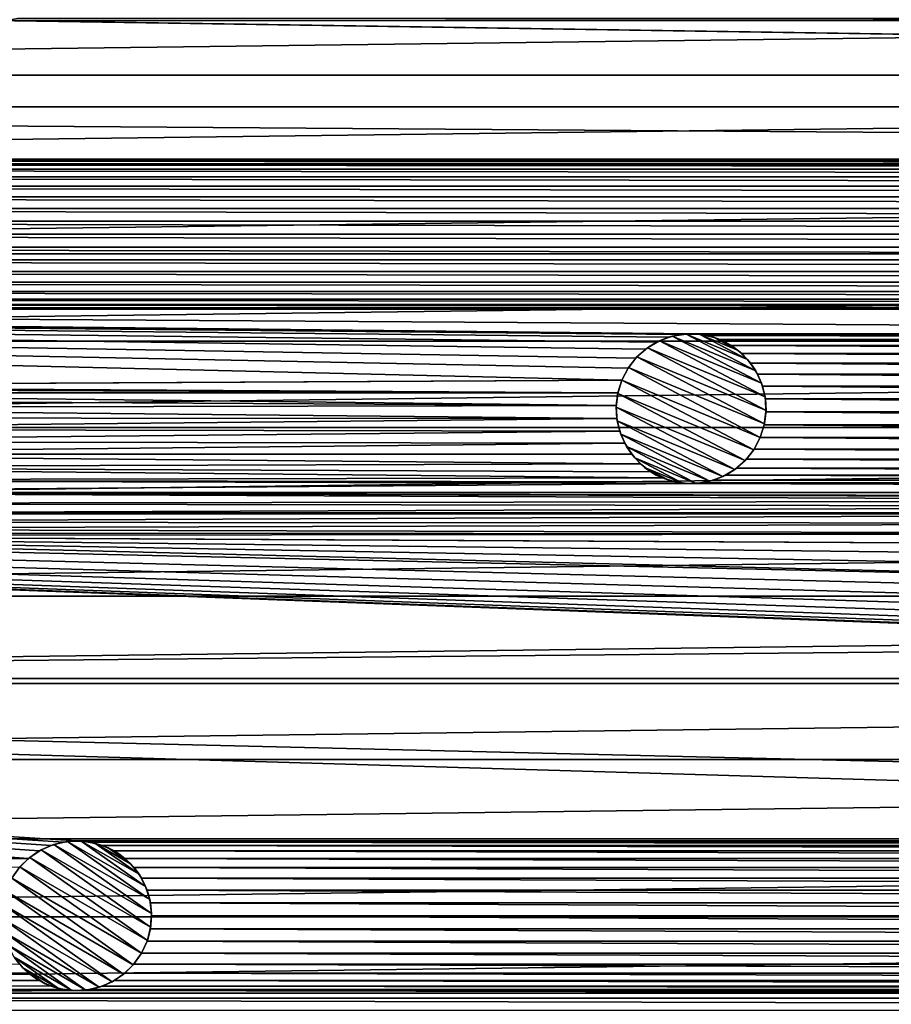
# Model space of a CAD drawing. Header units: metres. Extents: x -150 to 150, y -150 to 150.
# Tile 18 of 64: x -50 to -21, y -86 to -53. Entities that reach past the tile are written whole.
import ezdxf

# ---------------------------------------------------------------- set-up
doc = ezdxf.new("R2010")
doc.units = ezdxf.units.M
doc.layers.add('solid_P32600', color=7, linetype='CONTINUOUS')

msp = doc.modelspace()

# ---------------------------------------------------------------- linework, layer by layer
at = {"layer": 'solid_P32600'}
for points in [[(-120.384026, -51.658955, 5), (-119.035812, -54.693779, 5), (120.384026, -51.658955, 5)], [(-119.035812, -54.693779, 5), (119.035812, -54.693779, 5), (120.384026, -51.658955, 5)], [(-50.599171, -52.870987), (139.255417, -55.748329), (-139.255417, -55.748329)], [(-50.599171, -52.870987), (-50.163467, -52.871845), (139.255417, -55.748329)], [(50.163467, -52.871845), (-50.163467, -52.871845), (-49.734535, -52.795341)], [(50.163467, -52.871845), (139.255417, -55.748329), (-50.163467, -52.871845)], [(49.734535, -52.795341), (50.163467, -52.871845), (-49.734535, -52.795341)], [(-119.035812, -54.693779, 5), (-117.611496, -57.693214, 5), (119.035812, -54.693779, 5)], [(-117.611496, -57.693214, 5), (117.611496, -57.693214, 5), (119.035812, -54.693779, 5)], [(103.92305, -57.500862), (-139.255417, -55.748329), (139.255417, -55.748329)], [(103.92305, -57.500862), (-103.92305, -57.500862), (-139.255417, -55.748329)], [(103.48893, -57.537979), (-103.48893, -57.537979), (-103.92305, -57.500862)], [(103.92305, -57.500862), (103.48893, -57.537979), (-103.92305, -57.500862)], [(-117.611496, -57.693214, 5), (-116.113564, -60.651768, 5), (117.611496, -57.693214, 5)], [(-116.113564, -60.651768, 5), (116.113564, -60.651768, 5), (117.611496, -57.693214, 5)], [(103.068291, -57.651577), (-103.068291, -57.651577), (-103.48893, -57.537979)], [(103.48893, -57.537979), (103.068291, -57.651577), (-103.48893, -57.537979)], [(102.67305, -57.834938), (-102.67305, -57.834938), (-103.068291, -57.651577)], [(103.068291, -57.651577), (102.67305, -57.834938), (-103.068291, -57.651577)], [(102.316635, -58.085548), (-102.316635, -58.085548), (-102.67305, -57.834938)], [(102.67305, -57.834938), (102.316635, -58.085548), (-102.67305, -57.834938)], [(102.007935, -58.393032), (-102.007935, -58.393032), (-102.316635, -58.085548)], [(102.316635, -58.085548), (102.007935, -58.393032), (-102.316635, -58.085548)], [(101.758728, -58.750431), (-101.758728, -58.750431), (-102.007935, -58.393032)], [(102.007935, -58.393032), (101.758728, -58.750431), (-102.007935, -58.393032)], [(101.573814, -59.144951), (-101.573814, -59.144951), (-101.758728, -58.750431)], [(101.758728, -58.750431), (101.573814, -59.144951), (-101.758728, -58.750431)], [(101.461876, -59.566029), (-101.461876, -59.566029), (-101.573814, -59.144951)], [(101.573814, -59.144951), (101.461876, -59.566029), (-101.573814, -59.144951)], [(101.42305, -60), (-101.42305, -60), (-101.461876, -59.566029)], [(101.461876, -59.566029), (101.42305, -60), (-101.461876, -59.566029)], [(101.461876, -60.433971), (-101.461876, -60.433971), (-101.42305, -60)], [(101.42305, -60), (101.461876, -60.433971), (-101.42305, -60)], [(101.573814, -60.855049), (-101.573814, -60.855049), (-101.461876, -60.433971)], [(101.461876, -60.433971), (101.573814, -60.855049), (-101.461876, -60.433971)], [(-116.113564, -60.651768, 5), (-114.539948, -63.573185, 5), (116.113564, -60.651768, 5)], [(-114.539948, -63.573185, 5), (114.539948, -63.573185, 5), (116.113564, -60.651768, 5)], [(101.758728, -61.249569), (-101.758728, -61.249569), (-101.573814, -60.855049)], [(101.573814, -60.855049), (101.758728, -61.249569), (-101.573814, -60.855049)], [(102.007935, -61.606968), (-102.007935, -61.606968), (-101.758728, -61.249569)], [(101.758728, -61.249569), (102.007935, -61.606968), (-101.758728, -61.249569)], [(102.311623, -61.910244), (-102.311623, -61.910244), (-102.007935, -61.606968)], [(102.007935, -61.606968), (102.311623, -61.910244), (-102.007935, -61.606968)], [(102.67305, -62.165062), (-102.67305, -62.165062), (-102.311623, -61.910244)], [(102.311623, -61.910244), (102.67305, -62.165062), (-102.311623, -61.910244)], [(-29.575893, -64.869705), (-67.781944, -65.073563), (-136.444305, -62.313263)], [(-29.37043, -64.478111), (-29.575893, -64.869705), (-136.444305, -62.313263)], [(-29.109388, -64.137444), (-29.37043, -64.478111), (-136.444305, -62.313263)], [(-28.787575, -63.843716), (-29.109388, -64.137444), (-136.444305, -62.313263)], [(-28.420567, -63.608891), (-28.787575, -63.843716), (-136.444305, -62.313263)], [(-28.0177, -63.442947), (-28.420567, -63.608891), (-136.444305, -62.313263)], [(-27.59251, -63.347805), (-28.0177, -63.442947), (-136.444305, -62.313263)], [(-27.157185, -63.329655), (-27.59251, -63.347805), (-136.444305, -62.313263)], [(-27.157185, -63.329655), (-136.444305, -62.313263), (-103.92305, -62.499138)], [(103.48893, -62.462021), (-103.48893, -62.462021), (-103.07444, -62.350662)], [(103.07444, -62.350662), (-103.07444, -62.350662), (-102.67305, -62.165062)], [(103.07444, -62.350662), (103.48893, -62.462021), (-103.07444, -62.350662)], [(102.67305, -62.165062), (103.07444, -62.350662), (-102.67305, -62.165062)], [(103.92305, -62.499138), (-103.92305, -62.499138), (-103.48893, -62.462021)], [(-103.92305, -62.499138), (27.157185, -63.329655), (-27.157185, -63.329655)], [(27.157185, -63.329655), (-103.92305, -62.499138), (103.92305, -62.499138)], [(103.48893, -62.462021), (103.92305, -62.499138), (-103.48893, -62.462021)], [(-28.326635, -63.562729, -2.5), (-28.0177, -63.442947), (-27.896002, -63.408234, -2.5)], [(-28.326635, -63.562729, -2.5), (-27.896002, -63.408234, -2.5), (-24.91568, -64.975594, -2.5)], [(-27.896002, -63.408234, -2.5), (-28.0177, -63.442947), (-27.59251, -63.347805)], [(-27.896002, -63.408234, -2.5), (-27.59251, -63.347805), (-27.436893, -63.332714, -2.5)], [(-27.896002, -63.408234, -2.5), (-27.436893, -63.332714, -2.5), (-25.110939, -64.561844, -2.5)], [(-27.896002, -63.408234, -2.5), (-25.110939, -64.561844, -2.5), (-24.91568, -64.975594, -2.5)], [(-27.436893, -63.332714, -2.5), (-27.59251, -63.347805), (-27.157185, -63.329655)], [(-27.436893, -63.332714, -2.5), (-27.157185, -63.329655), (-26.980362, -63.343761, -2.5)], [(-27.436893, -63.332714, -2.5), (-25.382179, -64.183807, -2.5), (-25.110939, -64.561844, -2.5)], [(-27.436893, -63.332714, -2.5), (-26.980362, -63.343761, -2.5), (-25.382179, -64.183807, -2.5)], [(26.725096, -63.385677), (-26.725096, -63.385677), (-27.157185, -63.329655)], [(-26.980362, -63.343761, -2.5), (-27.157185, -63.329655), (-26.725096, -63.385677)], [(27.157185, -63.329655), (26.725096, -63.385677), (-27.157185, -63.329655)], [(-26.980362, -63.343761, -2.5), (-26.725096, -63.385677), (-26.524574, -63.439693, -2.5)], [(-26.980362, -63.343761, -2.5), (-25.712807, -63.868801, -2.5), (-25.382179, -64.183807, -2.5)], [(-26.980362, -63.343761, -2.5), (-26.524574, -63.439693, -2.5), (-25.712807, -63.868801, -2.5)], [(26.309816, -63.517513), (-26.309816, -63.517513), (-26.725096, -63.385677)], [(-26.524574, -63.439693, -2.5), (-26.725096, -63.385677), (-26.309816, -63.517513)], [(26.725096, -63.385677), (26.309816, -63.517513), (-26.725096, -63.385677)], [(-114.539948, -63.573185, 5), (-112.891518, -66.456329, 5), (114.539948, -63.573185, 5)], [(-112.891518, -66.456329, 5), (112.891518, -66.456329, 5), (114.539948, -63.573185, 5)], [(-28.726433, -63.798794, -2.5), (-28.787575, -63.843716), (-28.420567, -63.608891)], [(-28.726433, -63.798794, -2.5), (-28.420567, -63.608891), (-28.326635, -63.562729, -2.5)], [(-28.726433, -63.798794, -2.5), (-28.326635, -63.562729, -2.5), (-24.799906, -65.425217, -2.5)], [(-28.326635, -63.562729, -2.5), (-28.420567, -63.608891), (-28.0177, -63.442947)], [(-28.326635, -63.562729, -2.5), (-24.91568, -64.975594, -2.5), (-24.799906, -65.425217, -2.5)], [(-26.524574, -63.439693, -2.5), (-26.309816, -63.517513), (-26.102932, -63.614342, -2.5)], [(-26.524574, -63.439693, -2.5), (-26.102932, -63.614342, -2.5), (-25.712807, -63.868801, -2.5)], [(25.922945, -63.717937), (-25.922945, -63.717937), (-26.309816, -63.517513)], [(-26.102932, -63.614342, -2.5), (-26.309816, -63.517513), (-25.922945, -63.717937)], [(26.309816, -63.517513), (25.922945, -63.717937), (-26.309816, -63.517513)], [(-26.102932, -63.614342, -2.5), (-25.922945, -63.717937), (-25.712807, -63.868801, -2.5)], [(25.577801, -63.98386), (-25.577801, -63.98386), (-25.922945, -63.717937)], [(-25.712807, -63.868801, -2.5), (-25.922945, -63.717937), (-25.577801, -63.98386)], [(25.922945, -63.717937), (25.577801, -63.98386), (-25.922945, -63.717937)], [(-29.07329, -64.098907, -2.5), (-29.109388, -64.137444), (-28.787575, -63.843716)], [(-29.07329, -64.098907, -2.5), (-28.787575, -63.843716), (-28.726433, -63.798794, -2.5)], [(-29.07329, -64.098907, -2.5), (-28.726433, -63.798794, -2.5), (-24.766853, -65.88269, -2.5)], [(-28.726433, -63.798794, -2.5), (-24.799906, -65.425217, -2.5), (-24.766853, -65.88269, -2.5)], [(-25.712807, -63.868801, -2.5), (-25.577801, -63.98386), (-25.382179, -64.183807, -2.5)], [(25.282812, -64.304512), (-25.282812, -64.304512), (-25.577801, -63.98386)], [(-25.382179, -64.183807, -2.5), (-25.577801, -63.98386), (-25.282812, -64.304512)], [(25.577801, -63.98386), (25.282812, -64.304512), (-25.577801, -63.98386)], [(-29.354391, -64.454506, -2.5), (-29.37043, -64.478111), (-29.109388, -64.137444)], [(-29.354391, -64.454506, -2.5), (-29.109388, -64.137444), (-29.07329, -64.098907, -2.5)], [(-29.354391, -64.454506, -2.5), (-29.07329, -64.098907, -2.5), (-24.819532, -66.332909, -2.5)], [(-29.07329, -64.098907, -2.5), (-24.766853, -65.88269, -2.5), (-24.819532, -66.332909, -2.5)], [(-25.382179, -64.183807, -2.5), (-25.282812, -64.304512), (-25.110939, -64.561844, -2.5)], [(25.049431, -64.67244), (-25.049431, -64.67244), (-25.282812, -64.304512)], [(-25.110939, -64.561844, -2.5), (-25.282812, -64.304512), (-25.049431, -64.67244)], [(25.282812, -64.304512), (25.049431, -64.67244), (-25.282812, -64.304512)], [(-29.575893, -64.869705, -2.5), (-29.37043, -64.478111), (-29.354391, -64.454506, -2.5)], [(-29.575893, -64.869705, -2.5), (-29.354391, -64.454506, -2.5), (-24.956495, -66.783127, -2.5)], [(-29.575893, -64.869705, -2.5), (-29.575893, -64.869705), (-29.37043, -64.478111)], [(-29.354391, -64.454506, -2.5), (-24.819532, -66.332909, -2.5), (-24.956495, -66.783127, -2.5)], [(-25.110939, -64.561844, -2.5), (-25.049431, -64.67244), (-24.91568, -64.975594, -2.5)], [(24.881903, -65.074654), (-24.881903, -65.074654), (-25.049431, -64.67244)], [(-24.91568, -64.975594, -2.5), (-25.049431, -64.67244), (-24.881903, -65.074654)], [(25.049431, -64.67244), (24.881903, -65.074654), (-25.049431, -64.67244)], [(-29.575893, -64.869705), (-67.346237, -65.074425), (-67.781944, -65.073563)], [(-29.575893, -64.869705), (-29.70751, -65.291893), (-67.346237, -65.074425)], [(-29.712858, -65.319923, -2.5), (-29.70751, -65.291893), (-29.575893, -64.869705)], [(-29.712858, -65.319923, -2.5), (-29.575893, -64.869705), (-29.575893, -64.869705, -2.5)], [(-25.177998, -67.198326, -2.5), (-29.712858, -65.319923, -2.5), (-29.575893, -64.869705, -2.5)], [(-25.177998, -67.198326, -2.5), (-29.575893, -64.869705, -2.5), (-24.956495, -66.783127, -2.5)], [(-24.91568, -64.975594, -2.5), (-24.881903, -65.074654), (-24.799906, -65.425217, -2.5)], [(-29.70751, -65.291893), (-66.917007, -65.149239), (-67.346237, -65.074425)], [(-29.70751, -65.291893), (-66.507874, -65.299065), (-66.917007, -65.149239)], [(-29.70751, -65.291893), (-29.763815, -65.717369), (-66.507874, -65.299065)], [(-29.763815, -65.717369), (-66.130112, -65.516174), (-66.507874, -65.299065)], [(-29.765535, -65.770142, -2.5), (-29.763815, -65.717369), (-29.712858, -65.319923, -2.5)], [(-25.459099, -67.553925, -2.5), (-29.765535, -65.770142, -2.5), (-29.712858, -65.319923, -2.5)], [(-29.712858, -65.319923, -2.5), (-29.763815, -65.717369), (-29.70751, -65.291893)], [(-25.177998, -67.198326, -2.5), (-25.459099, -67.553925, -2.5), (-29.712858, -65.319923, -2.5)], [(24.788437, -65.500214), (-24.788437, -65.500214), (-24.881903, -65.074654)], [(-24.799906, -65.425217, -2.5), (-24.881903, -65.074654), (-24.788437, -65.500214)], [(24.881903, -65.074654), (24.788437, -65.500214), (-24.881903, -65.074654)], [(-29.763815, -65.717369), (-65.796898, -65.796898), (-66.130112, -65.516174)], [(-29.763815, -65.717369), (-29.743954, -66.152618), (-65.796898, -65.796898)], [(-29.765535, -65.770142, -2.5), (-29.743954, -66.152618), (-29.763815, -65.717369)], [(-24.799906, -65.425217, -2.5), (-24.788437, -65.500214), (-24.766853, -65.88269, -2.5)], [(24.768574, -65.935463), (-24.768574, -65.935463), (-24.788437, -65.500214)], [(-24.766853, -65.88269, -2.5), (-24.788437, -65.500214), (-24.768574, -65.935463)], [(24.788437, -65.500214), (24.768574, -65.935463), (-24.788437, -65.500214)], [(-29.743954, -66.152618), (-65.516174, -66.130112), (-65.796898, -65.796898)], [(-29.732485, -66.227615, -2.5), (-29.743954, -66.152618), (-29.765535, -65.770142, -2.5)], [(-25.805958, -67.854042, -2.5), (-29.732485, -66.227615, -2.5), (-29.765535, -65.770142, -2.5)], [(-25.459099, -67.553925, -2.5), (-25.805958, -67.854042, -2.5), (-29.765535, -65.770142, -2.5)], [(24.824879, -66.360939), (-24.824879, -66.360939), (-24.768574, -65.935463)], [(-24.819532, -66.332909, -2.5), (-24.768574, -65.935463), (-24.824879, -66.360939)], [(-24.766853, -65.88269, -2.5), (-24.768574, -65.935463), (-24.819532, -66.332909, -2.5)], [(24.768574, -65.935463), (24.824879, -66.360939), (-24.768574, -65.935463)], [(-29.743954, -66.152618), (-65.299065, -66.507874), (-65.516174, -66.130112)], [(-29.743954, -66.152618), (-29.650486, -66.578178), (-65.299065, -66.507874)], [(-29.732485, -66.227615, -2.5), (-29.650486, -66.578178), (-29.743954, -66.152618)], [(-29.616709, -66.677238, -2.5), (-29.650486, -66.578178), (-29.732485, -66.227615, -2.5)], [(-26.205753, -68.090103, -2.5), (-29.616709, -66.677238, -2.5), (-29.732485, -66.227615, -2.5)], [(-25.805958, -67.854042, -2.5), (-26.205753, -68.090103, -2.5), (-29.732485, -66.227615, -2.5)], [(-24.819532, -66.332909, -2.5), (-24.824879, -66.360939), (-24.956495, -66.783127)], [(-24.819532, -66.332909, -2.5), (-24.956495, -66.783127), (-24.956495, -66.783127, -2.5)], [(24.956495, -66.783127), (-24.956495, -66.783127), (-24.824879, -66.360939)], [(24.824879, -66.360939), (24.956495, -66.783127), (-24.824879, -66.360939)], [(-112.891518, -66.456329, 5), (-111.171471, -69.295662, 5), (112.891518, -66.456329, 5)], [(-111.171471, -69.295662, 5), (111.171471, -69.295662, 5), (112.891518, -66.456329, 5)], [(-29.650486, -66.578178), (-65.149239, -66.917007), (-65.299065, -66.507874)], [(-29.650486, -66.578178), (-29.482958, -66.980392), (-65.149239, -66.917007)], [(-29.616709, -66.677238, -2.5), (-29.482958, -66.980392), (-29.650486, -66.578178)], [(-29.42145, -67.090988, -2.5), (-29.482958, -66.980392), (-29.616709, -66.677238, -2.5)], [(-26.636387, -68.244598, -2.5), (-29.42145, -67.090988, -2.5), (-29.616709, -66.677238, -2.5)], [(-26.205753, -68.090103, -2.5), (-26.636387, -68.244598, -2.5), (-29.616709, -66.677238, -2.5)], [(-29.482958, -66.980392), (-65.074425, -67.346237), (-65.149239, -66.917007)], [(-29.482958, -66.980392), (-29.249578, -67.34832), (-65.074425, -67.346237)], [(-29.42145, -67.090988, -2.5), (-29.249578, -67.34832), (-29.482958, -66.980392)], [(-25.177998, -67.198326, -2.5), (-24.956495, -66.783127, -2.5), (-25.161959, -67.174721)], [(25.161959, -67.174721), (-25.161959, -67.174721), (-24.956495, -66.783127)], [(-24.956495, -66.783127, -2.5), (-24.956495, -66.783127), (-25.161959, -67.174721)], [(24.956495, -66.783127), (25.161959, -67.174721), (-24.956495, -66.783127)], [(-28.954588, -67.668976), (-65.073563, -67.781944), (-65.074425, -67.346237)], [(-29.249578, -67.34832), (-28.954588, -67.668976), (-65.074425, -67.346237)], [(-29.150211, -67.469025, -2.5), (-29.249578, -67.34832), (-29.42145, -67.090988, -2.5)], [(-27.095495, -68.320122, -2.5), (-29.150211, -67.469025, -2.5), (-29.42145, -67.090988, -2.5)], [(-26.636387, -68.244598, -2.5), (-27.095495, -68.320122, -2.5), (-29.42145, -67.090988, -2.5)], [(-29.150211, -67.469025, -2.5), (-28.954588, -67.668976), (-29.249578, -67.34832)], [(-25.177998, -67.198326, -2.5), (-25.423, -67.515388), (-25.459099, -67.553925, -2.5)], [(25.423, -67.515388), (-25.423, -67.515388), (-25.161959, -67.174721)], [(-25.177998, -67.198326, -2.5), (-25.161959, -67.174721), (-25.423, -67.515388)], [(25.161959, -67.174721), (25.423, -67.515388), (-25.161959, -67.174721)], [(-28.954588, -67.668976), (-28.609444, -67.934898), (-65.073563, -67.781944)], [(-28.819582, -67.784035, -2.5), (-28.954588, -67.668976), (-29.150211, -67.469025, -2.5)], [(-27.552027, -68.309067, -2.5), (-28.819582, -67.784035, -2.5), (-29.150211, -67.469025, -2.5)], [(-27.095495, -68.320122, -2.5), (-27.552027, -68.309067, -2.5), (-29.150211, -67.469025, -2.5)], [(-28.819582, -67.784035, -2.5), (-28.609444, -67.934898), (-28.954588, -67.668976)], [(-25.459099, -67.553925, -2.5), (-25.744816, -67.80912), (-25.805958, -67.854042, -2.5)], [(25.744816, -67.80912), (-25.744816, -67.80912), (-25.423, -67.515388)], [(-25.459099, -67.553925, -2.5), (-25.423, -67.515388), (-25.744816, -67.80912)], [(25.423, -67.515388), (25.744816, -67.80912), (-25.423, -67.515388)], [(-28.222574, -68.135323), (-65.15007, -68.210876), (-65.073563, -67.781944)], [(-28.609444, -67.934898), (-28.222574, -68.135323), (-65.073563, -67.781944)], [(-28.429459, -68.03849, -2.5), (-28.609444, -67.934898), (-28.819582, -67.784035, -2.5)], [(-28.007816, -68.213142, -2.5), (-28.429459, -68.03849, -2.5), (-28.819582, -67.784035, -2.5)], [(-27.552027, -68.309067, -2.5), (-28.007816, -68.213142, -2.5), (-28.819582, -67.784035, -2.5)], [(-28.429459, -68.03849, -2.5), (-28.222574, -68.135323), (-28.609444, -67.934898)], [(-25.805958, -67.854042, -2.5), (-26.111822, -68.043945), (-26.205753, -68.090103, -2.5)], [(26.111822, -68.043945), (-26.111822, -68.043945), (-25.744816, -67.80912)], [(-25.805958, -67.854042, -2.5), (-25.744816, -67.80912), (-26.111822, -68.043945)], [(25.744816, -67.80912), (26.111822, -68.043945), (-25.744816, -67.80912)], [(-65.298286, -68.620598), (-65.15007, -68.210876), (-27.375206, -68.323174)], [(-27.375206, -68.323174), (65.298286, -68.620598), (-65.298286, -68.620598)], [(-28.222574, -68.135323), (-27.807293, -68.267159), (-65.15007, -68.210876)], [(-27.807293, -68.267159), (-27.375206, -68.323174), (-65.15007, -68.210876)], [(-28.007816, -68.213142, -2.5), (-28.222574, -68.135323), (-28.429459, -68.03849, -2.5)], [(-28.007816, -68.213142, -2.5), (-27.807293, -68.267159), (-28.222574, -68.135323)], [(-27.552027, -68.309067, -2.5), (-27.807293, -68.267159), (-28.007816, -68.213142, -2.5)], [(-27.552027, -68.309067, -2.5), (-27.375206, -68.323174), (-27.807293, -68.267159)], [(-27.095495, -68.320122, -2.5), (-27.375206, -68.323174), (-27.552027, -68.309067, -2.5)], [(27.375206, -68.323174), (-27.375206, -68.323174), (-26.939878, -68.305031)], [(-27.095495, -68.320122, -2.5), (-26.939878, -68.305031), (-27.375206, -68.323174)], [(27.375206, -68.323174), (65.298286, -68.620598), (-27.375206, -68.323174)], [(-26.636387, -68.244598, -2.5), (-26.939878, -68.305031), (-27.095495, -68.320122, -2.5)], [(26.939878, -68.305031), (-26.939878, -68.305031), (-26.514688, -68.209885)], [(-26.636387, -68.244598, -2.5), (-26.514688, -68.209885), (-26.939878, -68.305031)], [(26.939878, -68.305031), (27.375206, -68.323174), (-26.939878, -68.305031)], [(-26.205753, -68.090103, -2.5), (-26.514688, -68.209885), (-26.636387, -68.244598, -2.5)], [(26.514688, -68.209885), (-26.514688, -68.209885), (-26.111822, -68.043945)], [(-26.205753, -68.090103, -2.5), (-26.111822, -68.043945), (-26.514688, -68.209885)], [(26.514688, -68.209885), (26.939878, -68.305031), (-26.514688, -68.209885)], [(26.111822, -68.043945), (26.514688, -68.209885), (-26.111822, -68.043945)], [(-0.854756, -68.901581), (-65.513123, -68.992142), (-65.298286, -68.620598)], [(0, -68.750862), (-65.298286, -68.620598), (65.298286, -68.620598)], [(-0.43412, -68.787979), (-0.854756, -68.901581), (-65.298286, -68.620598)], [(0, -68.750862), (-0.43412, -68.787979), (-65.298286, -68.620598)], [(0, -73.749138), (-129.903809, -75), (-133.325317, -68.733551)], [(-2.460035, -71.690414), (-133.325317, -68.733551), (-67.781868, -70.05368)], [(-0.43412, -73.712021), (0, -73.749138), (-133.325317, -68.733551)], [(-0.854756, -73.598419), (-0.43412, -73.712021), (-133.325317, -68.733551)], [(-1.25, -73.415062), (-0.854756, -73.598419), (-133.325317, -68.733551)], [(-1.606416, -73.164452), (-1.25, -73.415062), (-133.325317, -68.733551)], [(-1.915111, -72.856972), (-1.606416, -73.164452), (-133.325317, -68.733551)], [(-2.164318, -72.499573), (-1.915111, -72.856972), (-133.325317, -68.733551)], [(-2.349231, -72.105049), (-2.164318, -72.499573), (-133.325317, -68.733551)], [(-2.460035, -71.690414), (-2.349231, -72.105049), (-133.325317, -68.733551)], [(-1.25, -69.084938), (-65.796288, -69.331818), (-65.513123, -68.992142)], [(-0.854756, -68.901581), (-1.25, -69.084938), (-65.513123, -68.992142)], [(-111.171471, -69.295662, 5), (-109.382103, -72.087051, 5), (111.171471, -69.295662, 5)], [(-109.382103, -72.087051, 5), (109.382103, -72.087051, 5), (111.171471, -69.295662, 5)], [(-1.606416, -69.335548), (-66.135971, -69.614983), (-65.796288, -69.331818)], [(-1.606416, -69.335548), (-1.915111, -69.643028), (-66.135971, -69.614983)], [(-1.25, -69.084938), (-1.606416, -69.335548), (-65.796288, -69.331818)], [(-1.915111, -69.643028), (-66.507507, -69.829819), (-66.135971, -69.614983)], [(-1.915111, -69.643028), (-2.164318, -70.000427), (-66.507507, -69.829819)], [(-2.164318, -70.000427), (-67.346161, -70.054543), (-66.917229, -69.978035)], [(-2.164318, -70.000427), (-66.917229, -69.978035), (-66.507507, -69.829819)], [(-2.349231, -70.394951), (-67.781868, -70.05368), (-67.346161, -70.054543)], [(-2.5, -71.25), (-2.460035, -71.690414), (-67.781868, -70.05368)], [(-2.460035, -70.809586), (-2.5, -71.25), (-67.781868, -70.05368)], [(-2.349231, -70.394951), (-2.460035, -70.809586), (-67.781868, -70.05368)], [(-2.164318, -70.000427), (-2.349231, -70.394951), (-67.346161, -70.054543)], [(-109.382103, -72.087051, 5), (-107.520401, -74.835175, 5), (109.382103, -72.087051, 5)], [(-107.520401, -74.835175, 5), (107.520401, -74.835175, 5), (109.382103, -72.087051, 5)], [(0, -73.749138), (129.903809, -75), (-129.903809, -75)], [(-107.520401, -74.835175, 5), (-105.58876, -77.536827, 5), (107.520401, -74.835175, 5)], [(-105.58876, -77.536827, 5), (105.58876, -77.536827, 5), (107.520401, -74.835175, 5)], [(-49.381969, -80.833618), (-126.18766, -81.096329), (-129.903809, -75)], [(129.903809, -75), (126.18766, -81.096329), (-129.903809, -75)], [(47.775002, -80.248726), (-129.903809, -75), (126.18766, -81.096329)], [(-49.02457, -80.584412), (-49.381969, -80.833618), (-129.903809, -75)], [(-48.630051, -80.399498), (-49.02457, -80.584412), (-129.903809, -75)], [(-48.208969, -80.28756), (-48.630051, -80.399498), (-129.903809, -75)], [(-47.775002, -80.248726), (-48.208969, -80.28756), (-129.903809, -75)], [(47.775002, -80.248726), (-47.775002, -80.248726), (-129.903809, -75)], [(-105.58876, -77.536827, 5), (-103.590889, -80.186798, 5), (105.58876, -77.536827, 5)], [(-103.590889, -80.186798, 5), (103.590889, -80.186798, 5), (105.58876, -77.536827, 5)], [(-103.590889, -80.186798, 5), (-101.528114, -82.782959, 5), (103.590889, -80.186798, 5)], [(-101.528114, -82.782959, 5), (101.528114, -82.782959, 5), (103.590889, -80.186798, 5)], [(-48.958088, -80.547852, -2.5), (-49.02457, -80.584412), (-48.630051, -80.399498)], [(-48.958088, -80.547852, -2.5), (-48.630051, -80.399498), (-48.530899, -80.36599, -2.5)], [(-48.958088, -80.547852, -2.5), (-48.530899, -80.36599, -2.5), (-45.277443, -82.672874, -2.5)], [(-48.530899, -80.36599, -2.5), (-48.630051, -80.399498), (-48.208969, -80.28756)], [(-48.530899, -80.36599, -2.5), (-48.208969, -80.28756), (-48.083782, -80.269028, -2.5)], [(-48.530899, -80.36599, -2.5), (-48.083782, -80.269028, -2.5), (-45.333538, -82.211983, -2.5)], [(-48.530899, -80.36599, -2.5), (-45.333538, -82.211983, -2.5), (-45.277443, -82.672874, -2.5)], [(-48.083782, -80.269028, -2.5), (-48.208969, -80.28756), (-47.775002, -80.248726)], [(-48.083782, -80.269028, -2.5), (-47.775002, -80.248726), (-47.618744, -80.254082, -2.5)], [(-48.083782, -80.269028, -2.5), (-47.618744, -80.254082, -2.5), (-45.473122, -81.776291, -2.5)], [(-48.083782, -80.269028, -2.5), (-45.473122, -81.776291, -2.5), (-45.333538, -82.211983, -2.5)], [(47.34103, -80.28756), (-47.34103, -80.28756), (-47.775002, -80.248726)], [(-47.618744, -80.254082, -2.5), (-47.775002, -80.248726), (-47.34103, -80.28756)], [(47.775002, -80.248726), (47.34103, -80.28756), (-47.775002, -80.248726)], [(-47.618744, -80.254082, -2.5), (-47.34103, -80.28756), (-47.167561, -80.324623, -2.5)], [(-47.618744, -80.254082, -2.5), (-45.692699, -81.366081, -2.5), (-45.473122, -81.776291, -2.5)], [(-47.618744, -80.254082, -2.5), (-47.167561, -80.324623, -2.5), (-45.692699, -81.366081, -2.5)], [(46.919949, -80.399498), (-46.919949, -80.399498), (-47.34103, -80.28756)], [(-47.167561, -80.324623, -2.5), (-47.34103, -80.28756), (-46.919949, -80.399498)], [(47.34103, -80.28756), (46.919949, -80.399498), (-47.34103, -80.28756)], [(-47.167561, -80.324623, -2.5), (-46.919949, -80.399498), (-46.728195, -80.479225, -2.5)], [(-47.167561, -80.324623, -2.5), (-45.979382, -81.01062, -2.5), (-45.692699, -81.366081, -2.5)], [(-47.167561, -80.324623, -2.5), (-46.728195, -80.479225, -2.5), (-45.979382, -81.01062, -2.5)], [(46.525429, -80.584412), (-46.525429, -80.584412), (-46.919949, -80.399498)], [(-46.728195, -80.479225, -2.5), (-46.919949, -80.399498), (-46.525429, -80.584412)], [(46.919949, -80.399498), (46.525429, -80.584412), (-46.919949, -80.399498)], [(-46.728195, -80.479225, -2.5), (-46.525429, -80.584412), (-46.332954, -80.707413, -2.5)], [(-46.728195, -80.479225, -2.5), (-46.332954, -80.707413, -2.5), (-45.979382, -81.01062, -2.5)], [(-49.381969, -80.833618), (-49.685246, -81.137299), (-126.18766, -81.096329)], [(-49.666264, -81.11599, -2.5), (-49.685246, -81.137299), (-49.381969, -80.833618)], [(-49.666264, -81.11599, -2.5), (-49.381969, -80.833618), (-49.341148, -80.800125, -2.5)], [(-49.666264, -81.11599, -2.5), (-49.341148, -80.800125, -2.5), (-45.415379, -83.570244, -2.5)], [(-49.341148, -80.800125, -2.5), (-49.381969, -80.833618), (-49.02457, -80.584412)], [(-49.341148, -80.800125, -2.5), (-49.02457, -80.584412), (-48.958088, -80.547852, -2.5)], [(-49.341148, -80.800125, -2.5), (-48.958088, -80.547852, -2.5), (-45.304386, -83.130753, -2.5)], [(-49.341148, -80.800125, -2.5), (-45.304386, -83.130753, -2.5), (-45.415379, -83.570244, -2.5)], [(-48.958088, -80.547852, -2.5), (-45.277443, -82.672874, -2.5), (-45.304386, -83.130753, -2.5)], [(46.16803, -80.833618), (-46.16803, -80.833618), (-46.525429, -80.584412)], [(-46.332954, -80.707413, -2.5), (-46.525429, -80.584412), (-46.16803, -80.833618)], [(46.525429, -80.584412), (46.16803, -80.833618), (-46.525429, -80.584412)], [(-46.332954, -80.707413, -2.5), (-46.16803, -80.833618), (-45.979382, -81.01062, -2.5)], [(45.86055, -81.142311), (-45.86055, -81.142311), (-46.16803, -80.833618)], [(-45.979382, -81.01062, -2.5), (-46.16803, -80.833618), (-45.86055, -81.142311)], [(46.16803, -80.833618), (45.86055, -81.142311), (-46.16803, -80.833618)], [(-49.940063, -81.498726, -2.5), (-49.685246, -81.137299), (-49.666264, -81.11599, -2.5)], [(-49.940063, -81.498726, -2.5), (-49.666264, -81.11599, -2.5), (-45.609936, -83.998726, -2.5)], [(-49.666264, -81.11599, -2.5), (-45.415379, -83.570244, -2.5), (-45.609936, -83.998726, -2.5)], [(-45.979382, -81.01062, -2.5), (-45.86055, -81.142311), (-45.692699, -81.366081, -2.5)], [(45.609936, -81.498726), (-45.609936, -81.498726), (-45.86055, -81.142311)], [(-45.692699, -81.366081, -2.5), (-45.86055, -81.142311), (-45.609936, -81.498726)], [(45.86055, -81.142311), (45.609936, -81.498726), (-45.86055, -81.142311)], [(-45.692699, -81.366081, -2.5), (-45.609936, -81.498726), (-45.473122, -81.776291, -2.5)], [(-45.883739, -84.381462, -2.5), (-50.134621, -81.927216, -2.5), (-49.940063, -81.498726, -2.5)], [(-45.883739, -84.381462, -2.5), (-49.940063, -81.498726, -2.5), (-45.609936, -83.998726, -2.5)], [(45.426579, -81.893974), (-45.426579, -81.893974), (-45.609936, -81.498726)], [(-45.473122, -81.776291, -2.5), (-45.609936, -81.498726), (-45.426579, -81.893974)], [(45.609936, -81.498726), (45.426579, -81.893974), (-45.609936, -81.498726)], [(-45.473122, -81.776291, -2.5), (-45.426579, -81.893974), (-45.333538, -82.211983, -2.5)], [(-46.208851, -84.697327, -2.5), (-50.245613, -82.366699, -2.5), (-50.134621, -81.927216, -2.5)], [(-45.883739, -84.381462, -2.5), (-46.208851, -84.697327, -2.5), (-50.134621, -81.927216, -2.5)], [(45.312981, -82.314606), (-45.312981, -82.314606), (-45.426579, -81.893974)], [(-45.333538, -82.211983, -2.5), (-45.426579, -81.893974), (-45.312981, -82.314606)], [(45.426579, -81.893974), (45.312981, -82.314606), (-45.426579, -81.893974)], [(-46.591911, -84.9496, -2.5), (-50.272556, -82.824585, -2.5), (-50.245613, -82.366699, -2.5)], [(-46.208851, -84.697327, -2.5), (-46.591911, -84.9496, -2.5), (-50.245613, -82.366699, -2.5)], [(-45.333538, -82.211983, -2.5), (-45.312981, -82.314606), (-45.277443, -82.672874, -2.5)], [(45.27586, -82.748726), (-45.27586, -82.748726), (-45.312981, -82.314606)], [(-45.277443, -82.672874, -2.5), (-45.312981, -82.314606), (-45.27586, -82.748726)], [(45.312981, -82.314606), (45.27586, -82.748726), (-45.312981, -82.314606)], [(-101.528114, -82.782959, 5), (-99.397423, -85.329292, 5), (101.528114, -82.782959, 5)], [(-99.397423, -85.329292, 5), (99.397423, -85.329292, 5), (101.528114, -82.782959, 5)], [(45.312981, -83.182846), (-45.312981, -83.182846), (-45.27586, -82.748726)], [(-45.304386, -83.130753, -2.5), (-45.27586, -82.748726), (-45.312981, -83.182846)], [(-45.277443, -82.672874, -2.5), (-45.27586, -82.748726), (-45.304386, -83.130753, -2.5)], [(45.27586, -82.748726), (45.312981, -83.182846), (-45.27586, -82.748726)], [(-47.0191, -85.131462, -2.5), (-50.216461, -83.285469, -2.5), (-50.272556, -82.824585, -2.5)], [(-46.591911, -84.9496, -2.5), (-47.0191, -85.131462, -2.5), (-50.272556, -82.824585, -2.5)], [(-45.304386, -83.130753, -2.5), (-45.312981, -83.182846), (-45.415379, -83.570244, -2.5)], [(-47.466217, -85.228432, -2.5), (-50.076878, -83.721161, -2.5), (-50.216461, -83.285469, -2.5)], [(-47.0191, -85.131462, -2.5), (-47.466217, -85.228432, -2.5), (-50.216461, -83.285469, -2.5)], [(45.424339, -83.597336), (-45.424339, -83.597336), (-45.312981, -83.182846)], [(-45.415379, -83.570244, -2.5), (-45.312981, -83.182846), (-45.424339, -83.597336)], [(45.312981, -83.182846), (45.424339, -83.597336), (-45.312981, -83.182846)], [(-47.931255, -85.243378, -2.5), (-49.8573, -84.131371, -2.5), (-50.076878, -83.721161, -2.5)], [(-47.466217, -85.228432, -2.5), (-47.931255, -85.243378, -2.5), (-50.076878, -83.721161, -2.5)], [(-45.415379, -83.570244, -2.5), (-45.424339, -83.597336), (-45.609936, -83.998726)], [(-45.415379, -83.570244, -2.5), (-45.609936, -83.998726), (-45.609936, -83.998726, -2.5)], [(45.609936, -83.998726), (-45.609936, -83.998726), (-45.424339, -83.597336)], [(45.424339, -83.597336), (45.609936, -83.998726), (-45.424339, -83.597336)], [(-45.883739, -84.381462, -2.5), (-45.609936, -83.998726, -2.5), (-45.864758, -84.360153)], [(45.864758, -84.360153), (-45.864758, -84.360153), (-45.609936, -83.998726)], [(-45.609936, -83.998726, -2.5), (-45.609936, -83.998726), (-45.864758, -84.360153)], [(45.609936, -83.998726), (45.864758, -84.360153), (-45.609936, -83.998726)], [(-49.689453, -84.355141), (-49.381969, -84.663841), (-82.363182, -84.635002)], [(-49.570618, -84.486839, -2.5), (-49.689453, -84.355141), (-49.8573, -84.131371, -2.5)], [(-48.382439, -85.172836, -2.5), (-49.570618, -84.486839, -2.5), (-49.8573, -84.131371, -2.5)], [(-47.931255, -85.243378, -2.5), (-48.382439, -85.172836, -2.5), (-49.8573, -84.131371, -2.5)], [(-49.570618, -84.486839, -2.5), (-49.381969, -84.663841), (-49.689453, -84.355141)], [(-45.883739, -84.381462, -2.5), (-46.16803, -84.663841), (-46.208851, -84.697327, -2.5)], [(46.16803, -84.663841), (-46.16803, -84.663841), (-45.864758, -84.360153)], [(-45.883739, -84.381462, -2.5), (-45.864758, -84.360153), (-46.16803, -84.663841)], [(45.864758, -84.360153), (46.16803, -84.663841), (-45.864758, -84.360153)], [(-49.02457, -84.913048), (-82.362328, -85.070702), (-82.363182, -84.635002)], [(-49.381969, -84.663841), (-49.02457, -84.913048), (-82.363182, -84.635002)], [(-49.217045, -84.790039, -2.5), (-49.381969, -84.663841), (-49.570618, -84.486839, -2.5)], [(-48.821808, -85.018234, -2.5), (-49.217045, -84.790039, -2.5), (-49.570618, -84.486839, -2.5)], [(-48.382439, -85.172836, -2.5), (-48.821808, -85.018234, -2.5), (-49.570618, -84.486839, -2.5)], [(-49.217045, -84.790039, -2.5), (-49.02457, -84.913048), (-49.381969, -84.663841)], [(-46.208851, -84.697327, -2.5), (-46.525429, -84.913048), (-46.591911, -84.9496, -2.5)], [(46.525429, -84.913048), (-46.525429, -84.913048), (-46.16803, -84.663841)], [(-46.208851, -84.697327, -2.5), (-46.16803, -84.663841), (-46.525429, -84.913048)], [(46.16803, -84.663841), (46.525429, -84.913048), (-46.16803, -84.663841)], [(-47.775002, -85.248726), (-82.438828, -85.499641), (-82.362328, -85.070702)], [(-49.02457, -84.913048), (-48.630051, -85.097961), (-82.362328, -85.070702)], [(-48.208969, -85.2099), (-47.775002, -85.248726), (-82.362328, -85.070702)], [(-48.630051, -85.097961), (-48.208969, -85.2099), (-82.362328, -85.070702)], [(-48.821808, -85.018234, -2.5), (-49.02457, -84.913048), (-49.217045, -84.790039, -2.5)], [(-48.821808, -85.018234, -2.5), (-48.630051, -85.097961), (-49.02457, -84.913048)], [(-48.382439, -85.172836, -2.5), (-48.630051, -85.097961), (-48.821808, -85.018234, -2.5)], [(-48.382439, -85.172836, -2.5), (-48.208969, -85.2099), (-48.630051, -85.097961)], [(47.34103, -85.2099), (-47.34103, -85.2099), (-46.919949, -85.097961)], [(-47.0191, -85.131462, -2.5), (-46.919949, -85.097961), (-47.34103, -85.2099)], [(-46.591911, -84.9496, -2.5), (-46.919949, -85.097961), (-47.0191, -85.131462, -2.5)], [(46.919949, -85.097961), (-46.919949, -85.097961), (-46.525429, -84.913048)], [(-46.591911, -84.9496, -2.5), (-46.525429, -84.913048), (-46.919949, -85.097961)], [(46.919949, -85.097961), (47.34103, -85.2099), (-46.919949, -85.097961)], [(46.525429, -84.913048), (46.919949, -85.097961), (-46.525429, -84.913048)], [(-99.397423, -85.329292, 5), (-97.202545, -87.821541, 5), (99.397423, -85.329292, 5)], [(-97.202545, -87.821541, 5), (97.202545, -87.821541, 5), (99.397423, -85.329292, 5)], [(-47.775002, -85.248726), (82.438828, -85.499641), (-82.438828, -85.499641)], [(-47.931255, -85.243378, -2.5), (-48.208969, -85.2099), (-48.382439, -85.172836, -2.5)], [(-47.931255, -85.243378, -2.5), (-47.775002, -85.248726), (-48.208969, -85.2099)], [(-47.466217, -85.228432, -2.5), (-47.775002, -85.248726), (-47.931255, -85.243378, -2.5)], [(47.775002, -85.248726), (-47.775002, -85.248726), (-47.34103, -85.2099)], [(-47.466217, -85.228432, -2.5), (-47.34103, -85.2099), (-47.775002, -85.248726)], [(47.775002, -85.248726), (82.438828, -85.499641), (-47.775002, -85.248726)], [(-47.0191, -85.131462, -2.5), (-47.34103, -85.2099), (-47.466217, -85.228432, -2.5)], [(47.34103, -85.2099), (47.775002, -85.248726), (-47.34103, -85.2099)], [(82.587044, -85.909363), (-82.587044, -85.909363), (-82.438828, -85.499641)], [(82.438828, -85.499641), (82.587044, -85.909363), (-82.438828, -85.499641)]]:
    msp.add_3dface(points, dxfattribs=at)

doc.saveas('drawing.dxf')
